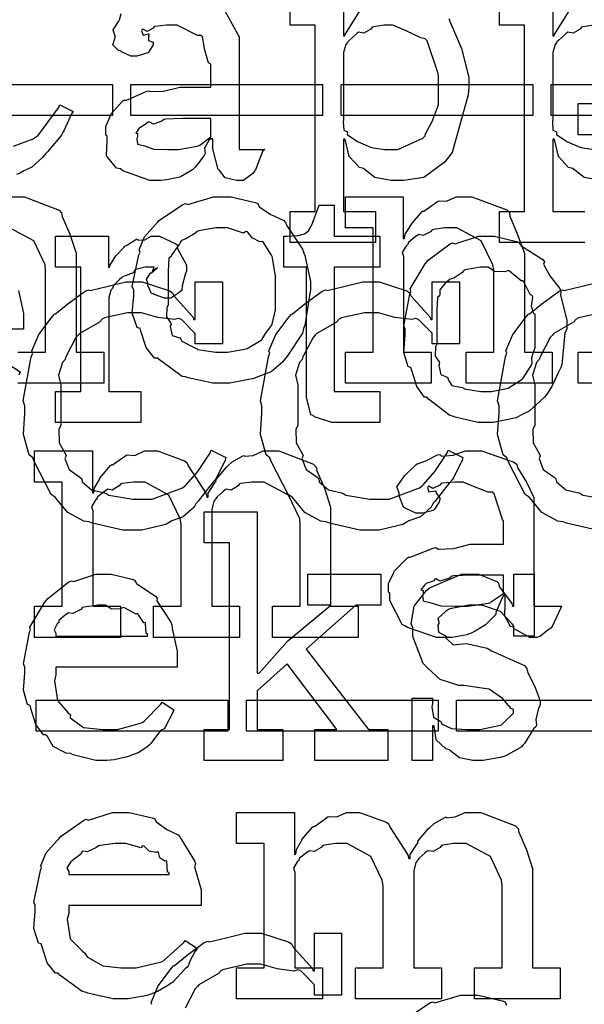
# Model space of a CAD drawing. Extents: x 0 to 8.5, y 0 to 11.
# Tile 13 of 256: x 2.453 to 2.705, y 1.691 to 2.131. Entities that reach past the tile are written whole.
import ezdxf

# ---------------------------------------------------------------- set-up
doc = ezdxf.new("R2010")
doc.units = 0
doc.layers.get('0').update_dxf_attribs({"linetype": 'CONTINUOUS'})

msp = doc.modelspace()

# ---------------------------------------------------------------- linework, layer by layer
at = {"color": 0}
for points in [[(2.64447, 2.13151), (2.64529, 2.1295), (2.65018, 2.11811), (2.65338, 2.10508), (2.65338, 2.10069), (2.65315, 2.09733), (2.64594, 2.0715), (2.64447, 2.06967), (2.64236, 2.067), (2.63336, 2.06039), (2.62424, 2.05903), (2.62125, 2.05903), (2.61876, 2.05903), (2.61139, 2.06039), (2.60726, 2.06358), (2.60628, 2.06446), (2.60449, 2.06489), (2.59999, 2.06976), (2.59847, 2.07622), (2.59804, 2.07747), (2.59739, 2.07747), (2.59739, 2.04514), (2.61171, 2.04514), (2.61171, 2.03125), (2.57351, 2.03125), (2.57351, 2.04514), (2.57351, 2.04514), (2.58479, 2.04514), (2.58479, 2.12847), (2.57351, 2.12847), (2.57351, 2.14236)], [(2.59739, 2.14236), (2.59739, 2.12369), (2.59804, 2.12369), (2.59819, 2.12424), (2.60531, 2.13585)], [(2.70529, 2.03125), (2.6671, 2.03125), (2.6671, 2.04514), (2.6671, 2.04514), (2.67839, 2.04514), (2.67839, 2.12847), (2.6671, 2.12847), (2.6671, 2.14236), (2.69097, 2.14236), (2.69097, 2.12369), (2.69162, 2.12369), (2.69179, 2.12424), (2.69889, 2.13585), (2.69988, 2.13672), (2.69988, 2.13699), (2.70503, 2.13992), (2.71235, 2.14236)], [(2.54454, 2.13465), (2.55067, 2.12321), (2.55067, 2.11936), (2.55067, 2.07292), (2.56218, 2.07292), (2.56114, 2.072), (2.55806, 2.06386), (2.55761, 2.06315), (2.55681, 2.06213), (2.55268, 2.05903), (2.55132, 2.05903), (2.54958, 2.05903), (2.54443, 2.06017), (2.54254, 2.06282), (2.54199, 2.06358), (2.54129, 2.06401), (2.53896, 2.07314), (2.53896, 2.07617), (2.53896, 2.07769), (2.53808, 2.07769), (2.53711, 2.07693), (2.53526, 2.07346), (2.53554, 2.07113), (2.53526, 2.07053), (2.53444, 2.06944), (2.53201, 2.06603), (2.53103, 2.065), (2.53071, 2.06467), (2.52983, 2.06381), (2.52485, 2.06087), (2.52419, 2.06054), (2.52274, 2.06022), (2.51839, 2.05925), (2.5159, 2.05903), (2.51508, 2.05903), (2.51508, 2.05903), (2.51074, 2.05903), (2.49875, 2.06338), (2.49772, 2.06424), (2.49593, 2.06461), (2.49143, 2.06999), (2.49164, 2.07676), (2.49164, 2.079), (2.4911, 2.07932), (2.4911, 2.08317), (2.49306, 2.08768), (2.49337, 2.08832), (2.49317, 2.0886), (2.49875, 2.09463), (2.49946, 2.09506), (2.50006, 2.09483), (2.50939, 2.09896), (2.51053, 2.09918), (2.51053, 2.09896), (2.51633, 2.09879), (2.52414, 2.10069), (2.52681, 2.10069), (2.53808, 2.10069), (2.53808, 2.11111), (2.53706, 2.11165), (2.53537, 2.11724), (2.53429, 2.12321), (2.53353, 2.12392), (2.53213, 2.12392), (2.52306, 2.12847), (2.52007, 2.12847), (2.51824, 2.12847), (2.51324, 2.12793), (2.51269, 2.12782), (2.51226, 2.12711), (2.50956, 2.12565), (2.5076, 2.12668), (2.50726, 2.12651), (2.50726, 2.12631), (2.50706, 2.12592), (2.50776, 2.12403), (2.51025, 2.12457), (2.51053, 2.12435), (2.51014, 2.12392), (2.51025, 2.12158), (2.51226, 2.12093), (2.51226, 2.12067), (2.51221, 2.11968), (2.51025, 2.11643), (2.50987, 2.1161), (2.50846, 2.11572), (2.50493, 2.11458), (2.50379, 2.11458), (2.50228, 2.11458), (2.4981, 2.1166), (2.49772, 2.11697), (2.49675, 2.11708), (2.49419, 2.11963), (2.49533, 2.12289), (2.49533, 2.12392), (2.49517, 2.12392), (2.49436, 2.12636), (2.49696, 2.13032), (2.49729, 2.13086), (2.49718, 2.13092), (2.49799, 2.13368)], [(2.70931, 2.12847), (2.70437, 2.12776), (2.70378, 2.12761), (2.70324, 2.12674), (2.70014, 2.12489), (2.69769, 2.12532), (2.69726, 2.125), (2.6964, 2.12418), (2.69362, 2.12175), (2.69287, 2.12099), (2.69271, 2.12067), (2.69206, 2.11979), (2.69097, 2.11621), (2.69097, 2.11501), (2.69097, 2.08637), (2.69081, 2.08524), (2.69108, 2.0816), (2.69243, 2.08089), (2.69271, 2.08051), (2.69265, 2.07954), (2.69678, 2.07671), (2.69726, 2.07639), (2.69726, 2.07639), (2.70313, 2.07394), (2.70378, 2.07379), (2.70426, 2.07357), (2.70942, 2.07292)], [(2.44988, 2.07433), (2.45861, 2.07764), (2.45985, 2.07856), (2.46072, 2.07904), (2.46994, 2.09147), (2.47049, 2.09289), (2.47657, 2.08985), (2.47575, 2.08886), (2.4725, 2.08154), (2.472, 2.08074), (2.47131, 2.07932), (2.46496, 2.07183), (2.46419, 2.07096), (2.46283, 2.06933), (2.45806, 2.065), (2.45421, 2.06315), (2.45313, 2.0625), (2.45111, 2.06164)], [(2.71235, 2.05903), (2.70497, 2.06039), (2.70085, 2.06358), (2.69988, 2.06446), (2.69808, 2.06489), (2.69358, 2.06976), (2.69206, 2.07622), (2.69162, 2.07747), (2.69097, 2.07747), (2.69097, 2.04514), (2.70529, 2.04514)], [(2.44917, 2.05171), (2.45469, 2.05171), (2.47021, 2.04574), (2.47131, 2.04454), (2.47163, 2.04286), (2.47504, 2.03504), (2.47781, 2.02658), (2.47781, 2.02371), (2.47781, 1.98226), (2.49018, 1.98226), (2.49018, 1.96838), (2.45176, 1.96838)], [(2.45176, 1.98226), (2.46414, 1.98226), (2.46414, 2.01893), (2.46397, 2.02138), (2.45893, 2.03201), (2.44803, 2.03782)], [(2.71072, 1.90267), (2.6971, 1.90576), (2.69558, 1.90636), (2.69331, 1.90674), (2.68614, 1.91064), (2.68143, 1.91624), (2.68039, 1.91743), (2.67865, 1.91863), (2.67101, 1.93332), (2.67042, 1.935), (2.66883, 1.93636), (2.66629, 1.94547), (2.66694, 1.95508), (2.66694, 1.95822), (2.66624, 1.9605), (2.66982, 1.98019), (2.67042, 1.98188), (2.67003, 1.98281), (2.67318, 1.99024), (2.67914, 1.9981), (2.68018, 1.99924), (2.68056, 1.99935), (2.68614, 2.00385), (2.69385, 2.0095), (2.69536, 2.0101), (2.69607, 2.00987), (2.70356, 2.01161), (2.71203, 2.01378)], [(2.45204, 2.00982), (2.45432, 1.99963), (2.45432, 1.99621), (2.45432, 1.99251), (2.40007, 1.99251)], [(2.71283, 1.99989), (2.70253, 1.99756), (2.70144, 1.99707), (2.70025, 1.99571), (2.69146, 1.99067), (2.69081, 1.9899), (2.68978, 1.98882), (2.68528, 1.98014), (2.68494, 1.97906), (2.68375, 1.97771), (2.68192, 1.97194), (2.683, 1.96772), (2.683, 1.96625), (2.683, 1.94954), (2.68213, 1.94792), (2.68224, 1.94168), (2.68494, 1.9369), (2.68539, 1.93587), (2.68485, 1.93479), (2.68668, 1.92974), (2.69157, 1.92643), (2.69233, 1.92567), (2.6926, 1.92426), (2.69678, 1.92068), (2.70253, 1.91938), (2.70361, 1.91894), (2.70443, 1.91835), (2.71517, 1.91656)], [(2.4476, 1.97689), (2.45281, 1.97342), (2.45221, 1.972)], [(2.51172, 1.69065), (2.51133, 1.69157), (2.51449, 1.699), (2.52046, 1.70687), (2.52149, 1.70801), (2.52186, 1.70811), (2.52746, 1.71262), (2.53515, 1.71826), (2.53668, 1.71886), (2.53737, 1.71864), (2.54486, 1.72037), (2.55333, 1.72254), (2.55621, 1.72254), (2.56071, 1.72254), (2.57303, 1.71843), (2.57422, 1.71756), (2.57503, 1.71604), (2.58339, 1.70682), (2.58376, 1.70563), (2.58442, 1.70563), (2.58442, 1.72254), (2.59657, 1.72254), (2.59657, 1.69476), (2.58442, 1.69476), (2.58442, 1.69911), (2.58431, 1.69949), (2.57824, 1.70563), (2.57704, 1.70606), (2.57519, 1.70557), (2.56771, 1.7066), (2.56039, 1.70865), (2.55794, 1.70865), (2.55414, 1.70865), (2.54383, 1.70632), (2.54275, 1.70583), (2.54156, 1.70449), (2.53276, 1.69943), (2.53213, 1.69868), (2.53108, 1.6976), (2.52658, 1.68892)], [(2.62522, 1.68403), (2.63607, 1.69129), (2.63732, 1.69174), (2.63829, 1.69135), (2.64974, 1.69476), (2.6536, 1.69476), (2.65761, 1.69476), (2.6684, 1.69228), (2.66965, 1.69174), (2.67025, 1.69038)]]:
    msp.add_lwpolyline(points, dxfattribs=at)
for points in [[(2.61757, 2.07292), (2.62164, 2.07292), (2.63286, 2.07801), (2.63385, 2.079), (2.63396, 2.07954), (2.63704, 2.08535), (2.63992, 2.09283), (2.63992, 2.09526), (2.63992, 2.10613), (2.63965, 2.10736), (2.63482, 2.12142), (2.63385, 2.1224), (2.63194, 2.12278), (2.62543, 2.12597), (2.61951, 2.12847), (2.61757, 2.12847), (2.61572, 2.12847), (2.61079, 2.12776), (2.61019, 2.12761), (2.60965, 2.12674), (2.60656, 2.12489), (2.60411, 2.12532), (2.60368, 2.125), (2.60281, 2.12418), (2.60004, 2.12175), (2.59928, 2.12099), (2.59912, 2.12067), (2.59847, 2.11979), (2.59739, 2.11621), (2.59739, 2.11501), (2.59739, 2.08637), (2.59722, 2.08524), (2.5975, 2.0816), (2.59885, 2.08089), (2.59912, 2.08051), (2.59907, 2.07954), (2.60319, 2.07671), (2.60368, 2.07639), (2.60368, 2.07639), (2.60954, 2.07394), (2.61019, 2.07379), (2.61068, 2.07357), (2.61583, 2.07292), (2.61757, 2.07292)], [(2.40831, 2.10194), (2.49403, 2.10194), (2.49403, 2.08806), (2.40831, 2.08806), (2.40831, 2.10194)], [(2.50228, 2.10194), (2.588, 2.10194), (2.588, 2.08806), (2.50228, 2.08806), (2.50228, 2.10194)], [(2.59631, 2.10194), (2.68201, 2.10194), (2.68201, 2.08806), (2.59631, 2.08806), (2.59631, 2.10194)], [(2.69026, 2.10194), (2.77599, 2.10194), (2.77599, 2.08806), (2.69026, 2.08806), (2.69026, 2.10194)], [(2.70236, 1.98226), (2.71474, 1.98226), (2.71474, 2.07949), (2.70236, 2.07949), (2.70236, 2.09338), (2.7284, 2.09338), (2.7284, 1.98226), (2.74078, 1.98226), (2.74078, 1.96838), (2.70236, 1.96838), (2.70236, 1.98226)], [(2.52051, 2.07292), (2.5236, 2.07292), (2.53201, 2.07437), (2.53288, 2.07465), (2.53315, 2.07482), (2.53808, 2.07861), (2.53808, 2.07986), (2.53808, 2.08681), (2.5281, 2.08681), (2.52533, 2.08681), (2.51779, 2.08649), (2.51704, 2.08637), (2.51617, 2.08556), (2.51243, 2.08415), (2.51053, 2.08524), (2.5101, 2.08507), (2.50922, 2.08436), (2.50629, 2.08257), (2.5064, 2.0829), (2.5064, 2.0829), (2.50586, 2.08231), (2.5045, 2.08024), (2.50532, 2.07997), (2.50532, 2.07986), (2.50532, 2.07835), (2.50493, 2.07785), (2.50532, 2.07531), (2.50857, 2.07449), (2.50922, 2.07422), (2.50922, 2.07422), (2.51253, 2.07308), (2.5185, 2.07292), (2.52051, 2.07292)], [(2.54308, 1.96838), (2.53901, 1.96838), (2.528, 1.97076), (2.52681, 1.97119), (2.52528, 1.97146), (2.51508, 1.97879), (2.51421, 1.97965), (2.51292, 1.97965), (2.50917, 1.98438), (2.50683, 1.99164), (2.5064, 1.99289), (2.50515, 1.99328), (2.50293, 1.99968), (2.50358, 2.00749), (2.50358, 2.01004), (2.50293, 2.01161), (2.50592, 2.02572), (2.5064, 2.02696), (2.50597, 2.02806), (2.5084, 2.03381), (2.51335, 2.03933), (2.51421, 2.04021), (2.51471, 2.04096), (2.52556, 2.04824), (2.52681, 2.04867), (2.52778, 2.04829), (2.53922, 2.05171), (2.54308, 2.05171), (2.5471, 2.05171), (2.55789, 2.04921), (2.55914, 2.04867), (2.55974, 2.04731), (2.56494, 2.04378), (2.57064, 2.04118), (2.5715, 2.04021), (2.57183, 2.03911), (2.57904, 2.02826), (2.57954, 2.02696), (2.58003, 2.02544), (2.58257, 2.01389), (2.58257, 2.01004), (2.58231, 2.00846), (2.58003, 1.99419), (2.57954, 1.99289), (2.57904, 1.99078), (2.57237, 1.98062), (2.5715, 1.97965), (2.57021, 1.97792), (2.56511, 1.97342), (2.56033, 1.97174), (2.55914, 1.97119), (2.55724, 1.97049), (2.5466, 1.96838), (2.54308, 1.96838)], [(2.59825, 1.98226), (2.61062, 1.98226), (2.61062, 2.03782), (2.59825, 2.03782), (2.59825, 2.05171), (2.62408, 2.05171), (2.62408, 2.03304), (2.62472, 2.03304), (2.62472, 2.03304), (2.625, 2.035), (2.62739, 2.03879), (2.62776, 2.03933), (2.62765, 2.03939), (2.63243, 2.04497), (2.63297, 2.04542), (2.63336, 2.04525), (2.63943, 2.04969), (2.64014, 2.04997), (2.64014, 2.04997), (2.64339, 2.04975), (2.64779, 2.05171), (2.64925, 2.05171), (2.65483, 2.05171), (2.67046, 2.04596), (2.6716, 2.04476), (2.67171, 2.04303), (2.67512, 2.03515), (2.67833, 2.02658), (2.67833, 2.02371), (2.67833, 1.98226), (2.69069, 1.98226), (2.69069, 1.96838), (2.65229, 1.96838), (2.65229, 1.98226), (2.66465, 1.98226), (2.66465, 2.01893), (2.66422, 2.02138), (2.65896, 2.03201), (2.64806, 2.03782), (2.64447, 2.03782), (2.64264, 2.03782), (2.63769, 2.03711), (2.6371, 2.03694), (2.63633, 2.03608), (2.63303, 2.0344), (2.63103, 2.03483), (2.63058, 2.03456), (2.6295, 2.03381), (2.62642, 2.03131), (2.62614, 2.03049), (2.62603, 2.03022), (2.62528, 2.02957), (2.62369, 2.02686), (2.62429, 2.02518), (2.62429, 2.02458), (2.62429, 1.98226), (2.63667, 1.98226), (2.63667, 1.96838), (2.59825, 1.96838), (2.59825, 1.98226)], [(2.59494, 1.95085), (2.59218, 1.95085), (2.58436, 1.9534), (2.58388, 1.95389), (2.58285, 1.95421), (2.58083, 1.96212), (2.58083, 1.96474), (2.58083, 2.02029), (2.57064, 2.02029), (2.57064, 2.03418), (2.57215, 2.03418), (2.57215, 2.03418), (2.57682, 2.0344), (2.57715, 2.0344), (2.57715, 2.0344), (2.57997, 2.03521), (2.58018, 2.03526), (2.58018, 2.03532), (2.58182, 2.03668), (2.58192, 2.03678), (2.58192, 2.03678), (2.5829, 2.03857), (2.58301, 2.03874), (2.58649, 2.04807), (2.59321, 2.04807), (2.59321, 2.03418), (2.61361, 2.03418), (2.61361, 2.02029), (2.59321, 2.02029), (2.59321, 1.96474), (2.61361, 1.96474), (2.61361, 1.95085), (2.61274, 1.95085), (2.61079, 1.95085), (2.61014, 1.95085), (2.609, 1.95085), (2.60639, 1.95085), (2.60558, 1.95085), (2.60428, 1.95085), (2.60135, 1.95085), (2.60038, 1.95085), (2.59901, 1.95085), (2.59592, 1.95085), (2.59494, 1.95085)], [(2.46864, 1.96474), (2.47993, 1.96474), (2.47993, 2.02029), (2.46864, 2.02029), (2.46864, 2.03418), (2.49229, 2.03418), (2.49229, 2.02029), (2.49294, 2.02029), (2.49278, 2.02072), (2.49528, 2.0249), (2.49556, 2.02528), (2.49556, 2.02528), (2.49924, 2.02929), (2.49968, 2.02962), (2.49968, 2.02962), (2.50082, 2.03028), (2.50456, 2.03267), (2.5051, 2.03288), (2.50521, 2.0325), (2.50825, 2.03228), (2.51139, 2.03418), (2.51247, 2.03418), (2.51514, 2.03418), (2.52246, 2.03076), (2.52311, 2.03006), (2.52322, 2.0286), (2.52724, 2.02111), (2.52724, 2.01856), (2.52653, 2.01704), (2.52528, 2.01199), (2.52513, 2.0101), (2.52485, 2.00965), (2.52376, 2.00885), (2.52018, 2.0064), (2.51899, 2.0064), (2.51731, 2.0064), (2.51269, 2.00803), (2.51226, 2.00836), (2.5115, 2.00846), (2.50987, 2.01215), (2.50987, 2.01335), (2.50976, 2.01335), (2.50928, 2.01497), (2.51096, 2.01747), (2.51118, 2.01768), (2.51118, 2.01768), (2.5115, 2.01768), (2.51389, 2.01981), (2.51421, 2.01986), (2.51421, 2.02007), (2.51372, 2.01964), (2.51204, 2.01856), (2.51269, 2.02029), (2.51269, 2.02029), (2.5121, 2.02029), (2.51074, 2.02029), (2.51031, 2.02029), (2.50874, 2.02029), (2.50456, 2.01921), (2.50401, 2.01899), (2.50336, 2.01774), (2.49858, 2.0159), (2.49815, 2.01551), (2.49729, 2.01476), (2.49474, 2.01221), (2.49419, 2.01112), (2.49403, 2.01074), (2.49333, 2.00999), (2.49251, 2.00667), (2.49251, 2.00553), (2.49251, 1.96474), (2.50683, 1.96474), (2.50683, 1.95085), (2.46864, 1.95085), (2.46864, 1.96474)], [(2.54308, 1.98226), (2.54574, 1.98226), (2.55296, 1.98356), (2.55371, 1.98378), (2.55425, 1.98394), (2.5606, 1.98768), (2.56108, 1.98813), (2.56108, 1.98813), (2.56244, 1.99061), (2.56521, 1.99425), (2.56543, 1.99485), (2.56543, 1.99485), (2.56694, 2.00119), (2.56694, 2.00331), (2.56694, 2.01676), (2.56679, 2.01699), (2.56565, 2.02442), (2.56543, 2.02501), (2.56521, 2.02561), (2.56158, 2.03131), (2.56108, 2.03174), (2.56, 2.03162), (2.55658, 2.03342), (2.55447, 2.03608), (2.55371, 2.03629), (2.55274, 2.03554), (2.54546, 2.03782), (2.54308, 2.03782), (2.54031, 2.03782), (2.53276, 2.03657), (2.53201, 2.03629), (2.53088, 2.03532), (2.52692, 2.03288), (2.52501, 2.03217), (2.52462, 2.03174), (2.52408, 2.03065), (2.52051, 2.02567), (2.52029, 2.02501), (2.51921, 2.02431), (2.51899, 2.01867), (2.51899, 2.01676), (2.51899, 2.00331), (2.51839, 2.00222), (2.51818, 1.99804), (2.52007, 1.9955), (2.52029, 1.99485), (2.51986, 1.99382), (2.52078, 1.98975), (2.52414, 1.98867), (2.52462, 1.98813), (2.52507, 1.98719), (2.53125, 1.98406), (2.53201, 1.98378), (2.53207, 1.9834), (2.54031, 1.98226), (2.54308, 1.98226)], [(2.66118, 1.95085), (2.65744, 1.95085), (2.64729, 1.95324), (2.64621, 1.95367), (2.64501, 1.95394), (2.63547, 1.96126), (2.63471, 1.96212), (2.63357, 1.96212), (2.63026, 1.96685), (2.62799, 1.97412), (2.62756, 1.97538), (2.62631, 1.97575), (2.62435, 1.98215), (2.62494, 1.98996), (2.62494, 1.99251), (2.62435, 1.99408), (2.62711, 2.00819), (2.62756, 2.00944), (2.62717, 2.01053), (2.63396, 2.02181), (2.63471, 2.02268), (2.63525, 2.02344), (2.64507, 2.03071), (2.64621, 2.03114), (2.64729, 2.03076), (2.65771, 2.03418), (2.66118, 2.03418), (2.66488, 2.03418), (2.67481, 2.03168), (2.67594, 2.03114), (2.67686, 2.02979), (2.68647, 2.02365), (2.68722, 2.02268), (2.68685, 2.0216), (2.68972, 2.01639), (2.69417, 2.01074), (2.69461, 2.00944), (2.69444, 2.00792), (2.69721, 1.99636), (2.69721, 1.99251), (2.6964, 1.99094), (2.69504, 1.97667), (2.69461, 1.97538), (2.69358, 1.97331), (2.69054, 1.96696), (2.68799, 1.96311), (2.68722, 1.96212), (2.68554, 1.96056), (2.68039, 1.95589), (2.67703, 1.95421), (2.67594, 1.95367), (2.67458, 1.95296), (2.6645, 1.95085), (2.66118, 1.95085)], [(2.66118, 1.96474), (2.66363, 1.96474), (2.67025, 1.96604), (2.67096, 1.96625), (2.67096, 1.96625), (2.67725, 1.97017), (2.67768, 1.9706), (2.67779, 1.97065), (2.68158, 1.97672), (2.68181, 1.97732), (2.68181, 1.97732), (2.68169, 1.97982), (2.68311, 1.98432), (2.68311, 1.98579), (2.68311, 1.99924), (2.68251, 1.9994), (2.68153, 2.00271), (2.68201, 2.00689), (2.68181, 2.00749), (2.68087, 2.00808), (2.67811, 2.01378), (2.67768, 2.01421), (2.67686, 2.01411), (2.6716, 2.01856), (2.67096, 2.01878), (2.66971, 2.01818), (2.66499, 2.01839), (2.66211, 2.02029), (2.66118, 2.02029), (2.65869, 2.02029), (2.65186, 2.01904), (2.65121, 2.01878), (2.65028, 2.01774), (2.64671, 2.01535), (2.64464, 2.01471), (2.64426, 2.01421), (2.64318, 2.0134), (2.6404, 2.01014), (2.64051, 2.00808), (2.64035, 2.00749), (2.63943, 2.00678), (2.63906, 2.00114), (2.63906, 1.99924), (2.63906, 1.98579), (2.63851, 1.98465), (2.63846, 1.98053), (2.64014, 1.97797), (2.64035, 1.97732), (2.64003, 1.97624), (2.6409, 1.97222), (2.64382, 1.97114), (2.64426, 1.9706), (2.64399, 1.97021), (2.64583, 1.96739), (2.6505, 1.96653), (2.65121, 1.96625), (2.65142, 1.96588), (2.65875, 1.96474), (2.66118, 1.96474)], [(2.50375, 1.90267), (2.49869, 1.90267), (2.48508, 1.90576), (2.48356, 1.90636), (2.48128, 1.90674), (2.47412, 1.91064), (2.4694, 1.91624), (2.46838, 1.91743), (2.46664, 1.91863), (2.45899, 1.93332), (2.45839, 1.935), (2.45682, 1.93636), (2.45426, 1.94547), (2.45492, 1.95508), (2.45492, 1.95822), (2.45421, 1.9605), (2.45779, 1.98019), (2.45839, 1.98188), (2.45801, 1.98281), (2.46115, 1.99024), (2.46712, 1.9981), (2.46815, 1.99924), (2.46853, 1.99935), (2.47412, 2.00385), (2.48182, 2.0095), (2.48335, 2.0101), (2.48406, 2.00987), (2.49154, 2.01161), (2.5, 2.01378), (2.50288, 2.01378), (2.50738, 2.01378), (2.51969, 2.00965), (2.52089, 2.00879), (2.52171, 2.00726), (2.53006, 1.99804), (2.53043, 1.99685), (2.53108, 1.99685), (2.53108, 2.01378), (2.54324, 2.01378), (2.54324, 1.986), (2.53108, 1.986), (2.53108, 1.99035), (2.53097, 1.99072), (2.5249, 1.99685), (2.52371, 1.99729), (2.52186, 1.99681), (2.51438, 1.99783), (2.50706, 1.99989), (2.50461, 1.99989), (2.50082, 1.99989), (2.4905, 1.99756), (2.48942, 1.99707), (2.48822, 1.99571), (2.47944, 1.99067), (2.47879, 1.9899), (2.47775, 1.98882), (2.47325, 1.98014), (2.47293, 1.97906), (2.47174, 1.97771), (2.46989, 1.97194), (2.47097, 1.96772), (2.47097, 1.96625), (2.47097, 1.94954), (2.47011, 1.94792), (2.47021, 1.94168), (2.47293, 1.9369), (2.47336, 1.93587), (2.47282, 1.93479), (2.47467, 1.92974), (2.47954, 1.92643), (2.48031, 1.92567), (2.48058, 1.92426), (2.48475, 1.92068), (2.4905, 1.91938), (2.4916, 1.91894), (2.4924, 1.91835), (2.50315, 1.91656), (2.50678, 1.91656), (2.51178, 1.91656), (2.52539, 1.92165), (2.52675, 1.92264), (2.52718, 1.92318), (2.53228, 1.92899), (2.53765, 1.9369), (2.53825, 1.93847), (2.54476, 1.93522), (2.54443, 1.93403), (2.54053, 1.92611), (2.53999, 1.92524), (2.53863, 1.92372), (2.53494, 1.91894), (2.53239, 1.91569), (2.53153, 1.91482), (2.53054, 1.91303), (2.52576, 1.90864), (2.52056, 1.90679), (2.51938, 1.90614), (2.5179, 1.90528), (2.50726, 1.90267), (2.50375, 1.90267)], [(2.60975, 1.90267), (2.60471, 1.90267), (2.5911, 1.90576), (2.58957, 1.90636), (2.58729, 1.90674), (2.58014, 1.91064), (2.57542, 1.91624), (2.57437, 1.91743), (2.57264, 1.91863), (2.565, 1.93332), (2.5644, 1.935), (2.56282, 1.93636), (2.56028, 1.94547), (2.56093, 1.95508), (2.56093, 1.95822), (2.56022, 1.9605), (2.56381, 1.98019), (2.5644, 1.98188), (2.56401, 1.98281), (2.56717, 1.99024), (2.57314, 1.9981), (2.57417, 1.99924), (2.57454, 1.99935), (2.58014, 2.00385), (2.58783, 2.0095), (2.58936, 2.0101), (2.59006, 2.00987), (2.59754, 2.01161), (2.60601, 2.01378), (2.60889, 2.01378), (2.61339, 2.01378), (2.62571, 2.00965), (2.6269, 2.00879), (2.62771, 2.00726), (2.63607, 1.99804), (2.63644, 1.99685), (2.6371, 1.99685), (2.6371, 2.01378), (2.64925, 2.01378), (2.64925, 1.986), (2.6371, 1.986), (2.6371, 1.99035), (2.63699, 1.99072), (2.63092, 1.99685), (2.62972, 1.99729), (2.62788, 1.99681), (2.62039, 1.99783), (2.61307, 1.99989), (2.61062, 1.99989), (2.60682, 1.99989), (2.59651, 1.99756), (2.59543, 1.99707), (2.59424, 1.99571), (2.58544, 1.99067), (2.58479, 1.9899), (2.58376, 1.98882), (2.57926, 1.98014), (2.57894, 1.97906), (2.57775, 1.97771), (2.5759, 1.97194), (2.57699, 1.96772), (2.57699, 1.96625), (2.57699, 1.94954), (2.57611, 1.94792), (2.57622, 1.94168), (2.57894, 1.9369), (2.57937, 1.93587), (2.57883, 1.93479), (2.58068, 1.92974), (2.58556, 1.92643), (2.58632, 1.92567), (2.58658, 1.92426), (2.59076, 1.92068), (2.59651, 1.91938), (2.5976, 1.91894), (2.59842, 1.91835), (2.60915, 1.91656), (2.61279, 1.91656), (2.61778, 1.91656), (2.6314, 1.92165), (2.63276, 1.92264), (2.63319, 1.92318), (2.63829, 1.92899), (2.64367, 1.9369), (2.64426, 1.93847), (2.65076, 1.93522), (2.65044, 1.93403), (2.64654, 1.92611), (2.646, 1.92524), (2.64464, 1.92372), (2.64094, 1.91894), (2.6384, 1.91569), (2.63753, 1.91482), (2.63656, 1.91303), (2.63178, 1.90864), (2.62657, 1.90679), (2.62537, 1.90614), (2.62392, 1.90528), (2.61328, 1.90267), (2.60975, 1.90267)], [(2.45925, 1.86865), (2.47163, 1.86865), (2.47163, 1.92421), (2.45925, 1.92421), (2.45925, 1.9381), (2.48508, 1.9381), (2.48508, 1.91943), (2.48574, 1.91943), (2.48574, 1.91943), (2.486, 1.92156), (2.48822, 1.9254), (2.48856, 1.92594), (2.4885, 1.926), (2.49322, 1.93158), (2.49376, 1.93201), (2.49414, 1.93186), (2.50006, 1.93614), (2.50071, 1.93636), (2.50071, 1.93631), (2.50401, 1.93614), (2.50836, 1.9381), (2.50982, 1.9381), (2.51421, 1.9381), (2.52632, 1.93375), (2.5274, 1.93289), (2.52789, 1.93138), (2.53586, 1.91922), (2.53629, 1.91749), (2.53694, 1.91749), (2.53694, 1.91928), (2.54004, 1.9241), (2.54042, 1.92464), (2.54025, 1.92524), (2.54508, 1.93087), (2.54563, 1.93138), (2.54563, 1.93138), (2.54764, 1.93321), (2.55231, 1.93587), (2.553, 1.93614), (2.55317, 1.93576), (2.55701, 1.93614), (2.56147, 1.9381), (2.56299, 1.9381), (2.56853, 1.9381), (2.58404, 1.93213), (2.58512, 1.93093), (2.58544, 1.92925), (2.58886, 1.92144), (2.59164, 1.91297), (2.59164, 1.9101), (2.59164, 1.86865), (2.604, 1.86865), (2.604, 1.85476), (2.5656, 1.85476), (2.5656, 1.86865), (2.57796, 1.86865), (2.57796, 1.90533), (2.57781, 1.90776), (2.57275, 1.9184), (2.56185, 1.92421), (2.55821, 1.92421), (2.55638, 1.92421), (2.55143, 1.9235), (2.55083, 1.92333), (2.55024, 1.92247), (2.54715, 1.92063), (2.54497, 1.92101), (2.54454, 1.92074), (2.54363, 1.91997), (2.54085, 1.91764), (2.54036, 1.91689), (2.54021, 1.91661), (2.53939, 1.91569), (2.53847, 1.912), (2.53847, 1.91075), (2.53847, 1.86865), (2.55083, 1.86865), (2.55083, 1.85476), (2.51243, 1.85476), (2.51243, 1.86865), (2.52479, 1.86865), (2.52479, 1.90533), (2.52442, 1.90776), (2.51932, 1.9184), (2.50874, 1.92421), (2.50526, 1.92421), (2.50342, 1.92421), (2.49843, 1.9235), (2.49789, 1.92333), (2.49713, 1.92247), (2.49388, 1.92063), (2.49197, 1.92101), (2.4916, 1.92074), (2.4905, 1.91997), (2.48742, 1.91764), (2.48714, 1.91683), (2.48703, 1.91661), (2.48628, 1.91596), (2.48469, 1.91319), (2.48529, 1.9114), (2.48529, 1.91075), (2.48529, 1.86865), (2.49767, 1.86865), (2.49767, 1.85476), (2.45925, 1.85476), (2.45925, 1.86865)], [(2.64372, 1.85476), (2.639, 1.85476), (2.62597, 1.8591), (2.62483, 1.85997), (2.62358, 1.86046), (2.61811, 1.87121), (2.61811, 1.87472), (2.61757, 1.875), (2.61751, 1.8789), (2.61974, 1.8834), (2.62007, 1.88406), (2.61996, 1.88417), (2.62603, 1.89035), (2.62679, 1.89079), (2.62728, 1.89057), (2.63747, 1.89469), (2.63872, 1.89492), (2.63986, 1.89415), (2.64671, 1.89453), (2.65403, 1.89643), (2.65653, 1.89643), (2.66889, 1.89643), (2.66889, 1.90685), (2.66857, 1.90739), (2.66471, 1.91894), (2.6639, 1.91965), (2.66206, 1.91965), (2.65625, 1.92193), (2.65088, 1.92421), (2.64914, 1.92421), (2.64714, 1.92421), (2.64171, 1.92367), (2.64111, 1.92356), (2.64046, 1.92279), (2.63732, 1.92139), (2.63558, 1.92242), (2.63525, 1.92225), (2.63525, 1.92204), (2.63499, 1.92171), (2.63553, 1.91976), (2.6384, 1.92031), (2.63872, 1.92008), (2.63889, 1.91917), (2.64046, 1.9171), (2.64046, 1.91639), (2.64019, 1.91542), (2.63829, 1.91217), (2.63786, 1.91183), (2.63743, 1.91146), (2.63286, 1.91032), (2.63135, 1.91032), (2.62972, 1.91032), (2.62528, 1.91233), (2.62483, 1.91271), (2.62429, 1.91292), (2.62224, 1.91797), (2.62224, 1.91965), (2.62207, 1.91965), (2.62121, 1.9221), (2.62403, 1.92606), (2.6244, 1.9266), (2.62468, 1.92697), (2.62983, 1.93201), (2.63049, 1.93246), (2.63049, 1.9324), (2.63417, 1.93375), (2.63949, 1.93636), (2.64046, 1.93658), (2.64117, 1.93582), (2.64638, 1.93619), (2.65201, 1.9381), (2.65392, 1.9381), (2.65918, 1.9381), (2.67367, 1.93306), (2.67497, 1.93201), (2.6754, 1.93039), (2.67942, 1.92389), (2.68257, 1.91732), (2.68257, 1.9151), (2.68257, 1.86865), (2.69493, 1.86865), (2.6945, 1.86774), (2.69065, 1.8596), (2.69015, 1.85889), (2.68896, 1.85807), (2.68554, 1.85531), (2.68375, 1.85476), (2.68321, 1.85476), (2.68072, 1.85476), (2.67378, 1.85856), (2.67324, 1.85932), (2.67204, 1.85969), (2.6696, 1.86431), (2.66976, 1.87001), (2.66976, 1.8719), (2.66976, 1.87343), (2.66889, 1.87343), (2.66835, 1.87244), (2.66596, 1.86686), (2.66564, 1.86626), (2.66531, 1.86481), (2.66135, 1.86083), (2.66086, 1.8604), (2.65972, 1.85969), (2.65631, 1.85747), (2.65419, 1.85656), (2.65349, 1.85628), (2.65261, 1.8559), (2.64594, 1.85476), (2.64372, 1.85476)], [(2.53515, 1.81364), (2.54644, 1.81364), (2.54644, 1.89697), (2.53515, 1.89697), (2.53515, 1.91086), (2.55881, 1.91086), (2.55881, 1.83882), (2.55968, 1.83882), (2.57249, 1.85314), (2.59179, 1.86919), (2.58137, 1.86919), (2.58137, 1.88308), (2.61415, 1.88308), (2.61415, 1.86919), (2.60286, 1.86919), (2.58074, 1.84944), (2.60851, 1.81364), (2.61719, 1.81364), (2.61719, 1.79975), (2.58464, 1.79975), (2.58464, 1.81364), (2.5944, 1.81364), (2.57226, 1.84293), (2.55881, 1.83078), (2.55881, 1.81364), (2.57032, 1.81364), (2.57032, 1.79975), (2.53515, 1.79975), (2.53515, 1.81364)], [(2.49046, 1.79975), (2.48671, 1.79975), (2.47657, 1.80231), (2.47547, 1.80279), (2.47342, 1.803), (2.46756, 1.80604), (2.46496, 1.81039), (2.46419, 1.81125), (2.46322, 1.81119), (2.45985, 1.81581), (2.45763, 1.82303), (2.45725, 1.82428), (2.45606, 1.82471), (2.45426, 1.83117), (2.45486, 1.83886), (2.45486, 1.84142), (2.45426, 1.84299), (2.45703, 1.8571), (2.45747, 1.85835), (2.45708, 1.85938), (2.46386, 1.8705), (2.46463, 1.87136), (2.46517, 1.87213), (2.47461, 1.87956), (2.47569, 1.88004), (2.47678, 1.87967), (2.48671, 1.88308), (2.49001, 1.88308), (2.49349, 1.88308), (2.50288, 1.88075), (2.5039, 1.88026), (2.50489, 1.8789), (2.5134, 1.8731), (2.51411, 1.87224), (2.51394, 1.87115), (2.52024, 1.86149), (2.52061, 1.86029), (2.52072, 1.85872), (2.523, 1.84853), (2.523, 1.84511), (2.523, 1.84142), (2.46875, 1.84142), (2.46875, 1.83794), (2.46815, 1.83529), (2.46946, 1.82656), (2.47418, 1.82124), (2.47526, 1.82015), (2.47521, 1.81879), (2.48113, 1.81446), (2.48975, 1.81364), (2.49262, 1.81364), (2.49636, 1.81364), (2.50663, 1.81635), (2.5076, 1.81689), (2.50819, 1.81722), (2.51574, 1.82493), (2.51628, 1.82579), (2.52149, 1.82232), (2.52089, 1.8209), (2.51758, 1.81456), (2.51714, 1.81386), (2.51557, 1.81315), (2.51129, 1.80724), (2.51064, 1.80669), (2.5095, 1.80572), (2.50564, 1.80306), (2.50261, 1.80203), (2.50174, 1.80171), (2.5, 1.80126), (2.49485, 1.80003), (2.49154, 1.79975), (2.49046, 1.79975)], [(2.65733, 1.79975), (2.65528, 1.79975), (2.64925, 1.80094), (2.64561, 1.80376), (2.64475, 1.80453), (2.64312, 1.8049), (2.63889, 1.80897), (2.63807, 1.81418), (2.63781, 1.81515), (2.63715, 1.81515), (2.63715, 1.79975), (2.62804, 1.79975), (2.62804, 1.82753), (2.63715, 1.82753), (2.63715, 1.82514), (2.63683, 1.82374), (2.63758, 1.81901), (2.64057, 1.81722), (2.64128, 1.81668), (2.64122, 1.81608), (2.64567, 1.81401), (2.65261, 1.81364), (2.65494, 1.81364), (2.65831, 1.81364), (2.66758, 1.81549), (2.6684, 1.81581), (2.66857, 1.81603), (2.67339, 1.8209), (2.67339, 1.82254), (2.67231, 1.82303), (2.66851, 1.82747), (2.66249, 1.8316), (2.66037, 1.83188), (2.65126, 1.83317), (2.64893, 1.83317), (2.64063, 1.83599), (2.63504, 1.84104), (2.63411, 1.84207), (2.63303, 1.8431), (2.62847, 1.85519), (2.62847, 1.85921), (2.62765, 1.86079), (2.62901, 1.86876), (2.63444, 1.87576), (2.63564, 1.87679), (2.63656, 1.87722), (2.65018, 1.88308), (2.65474, 1.88308), (2.65771, 1.88308), (2.6659, 1.87967), (2.66667, 1.87896), (2.66694, 1.8775), (2.67269, 1.86985), (2.67296, 1.86876), (2.67361, 1.86876), (2.67361, 1.88308), (2.68272, 1.88308), (2.68272, 1.85531), (2.67361, 1.85531), (2.67361, 1.85986), (2.67253, 1.86106), (2.66764, 1.86632), (2.65924, 1.86919), (2.65647, 1.86919), (2.65343, 1.86919), (2.64501, 1.86757), (2.64432, 1.86724), (2.64307, 1.86632), (2.6396, 1.86322), (2.63997, 1.86154), (2.63997, 1.86094), (2.63954, 1.86025), (2.63992, 1.85704), (2.64285, 1.85553), (2.64344, 1.85508), (2.64328, 1.85433), (2.64638, 1.85135), (2.65218, 1.852), (2.65321, 1.85183), (2.66168, 1.84987), (2.66351, 1.84874), (2.67828, 1.84224), (2.67925, 1.84119), (2.67985, 1.83908), (2.68317, 1.83231), (2.68533, 1.82644), (2.68533, 1.82449), (2.68457, 1.82308), (2.68343, 1.81808), (2.68365, 1.81543), (2.68338, 1.81472), (2.68229, 1.81392), (2.67833, 1.80729), (2.67774, 1.80669), (2.67686, 1.80561), (2.66992, 1.80181), (2.66906, 1.80149), (2.66749, 1.80106), (2.65983, 1.79975), (2.65733, 1.79975)], [(2.64958, 1.86865), (2.653, 1.86865), (2.66228, 1.87011), (2.66325, 1.87039), (2.66319, 1.87056), (2.66889, 1.87435), (2.66889, 1.8756), (2.66889, 1.88254), (2.65804, 1.88254), (2.655, 1.88254), (2.64671, 1.88222), (2.64589, 1.88211), (2.64481, 1.88124), (2.64051, 1.87989), (2.63872, 1.88097), (2.63829, 1.88081), (2.63792, 1.87999), (2.63439, 1.87885), (2.63417, 1.87864), (2.63357, 1.87804), (2.632, 1.87597), (2.63308, 1.87571), (2.63308, 1.8756), (2.63308, 1.87408), (2.63271, 1.87364), (2.63297, 1.87104), (2.63667, 1.87022), (2.63743, 1.86996), (2.63743, 1.86996), (2.6409, 1.86882), (2.6474, 1.86865), (2.64958, 1.86865)], [(2.46875, 1.85531), (2.50976, 1.85531), (2.50976, 1.85618), (2.50922, 1.85661), (2.50885, 1.861), (2.50868, 1.86139), (2.50803, 1.86128), (2.50543, 1.86524), (2.50499, 1.8655), (2.50461, 1.86513), (2.49951, 1.868), (2.49892, 1.86811), (2.49789, 1.86746), (2.49365, 1.86735), (2.49089, 1.86919), (2.49001, 1.86919), (2.48768, 1.86919), (2.48133, 1.86833), (2.48068, 1.86811), (2.47987, 1.86724), (2.4764, 1.86546), (2.47439, 1.86578), (2.47396, 1.8655), (2.47299, 1.86475), (2.47011, 1.86236), (2.47011, 1.8616), (2.47006, 1.86139), (2.46935, 1.86074), (2.46799, 1.85813), (2.46875, 1.85667), (2.46875, 1.85618), (2.46875, 1.85531)], [(2.45996, 1.82671), (2.54568, 1.82671), (2.54568, 1.81282), (2.45996, 1.81282), (2.45996, 1.82671)], [(2.55399, 1.82671), (2.63971, 1.82671), (2.63971, 1.81282), (2.55399, 1.81282), (2.55399, 1.82671)], [(2.64794, 1.82671), (2.73367, 1.82671), (2.73367, 1.81282), (2.64794, 1.81282), (2.64794, 1.82671)], [(2.49843, 1.69314), (2.49431, 1.69314), (2.48313, 1.69569), (2.48193, 1.69618), (2.48053, 1.69646), (2.4706, 1.70378), (2.46978, 1.70464), (2.46858, 1.70458), (2.46485, 1.70921), (2.46263, 1.71642), (2.46218, 1.71767), (2.46094, 1.71804), (2.45893, 1.72456), (2.45958, 1.73226), (2.45958, 1.73481), (2.45893, 1.73639), (2.46192, 1.75049), (2.4624, 1.75174), (2.46197, 1.75276), (2.46442, 1.7584), (2.46935, 1.76389), (2.47021, 1.76476), (2.47071, 1.76551), (2.48118, 1.77294), (2.48236, 1.77344), (2.48335, 1.77306), (2.49414, 1.77647), (2.49778, 1.77647), (2.50157, 1.77647), (2.51183, 1.77414), (2.51297, 1.77365), (2.51361, 1.77229), (2.51844, 1.76888), (2.52349, 1.7665), (2.52425, 1.76563), (2.52474, 1.76454), (2.53076, 1.75489), (2.53119, 1.75369), (2.53082, 1.75211), (2.53381, 1.74192), (2.53381, 1.7385), (2.53381, 1.73481), (2.47456, 1.73481), (2.47456, 1.73133), (2.47385, 1.72874), (2.47521, 1.71994), (2.48053, 1.71463), (2.48172, 1.71354), (2.48275, 1.71192), (2.48975, 1.70785), (2.49789, 1.70703), (2.5006, 1.70703), (2.50472, 1.70703), (2.51606, 1.70975), (2.51708, 1.71029), (2.51731, 1.71061), (2.52604, 1.71832), (2.52664, 1.71918), (2.53207, 1.71571), (2.53108, 1.71451), (2.52881, 1.71035), (2.52794, 1.7079), (2.5275, 1.70725), (2.52653, 1.70654), (2.52106, 1.70063), (2.52035, 1.70008), (2.51882, 1.69917), (2.51426, 1.69646), (2.51167, 1.69542), (2.51079, 1.6951), (2.5096, 1.69461), (2.50119, 1.69314), (2.49843, 1.69314)], [(2.54958, 1.70703), (2.56196, 1.70703), (2.56196, 1.76258), (2.54958, 1.76258), (2.54958, 1.77647), (2.57542, 1.77647), (2.57542, 1.75782), (2.57607, 1.75782), (2.57607, 1.75782), (2.57633, 1.75993), (2.57856, 1.76378), (2.57889, 1.76432), (2.57883, 1.76438), (2.58356, 1.76997), (2.5841, 1.7704), (2.58447, 1.77024), (2.59039, 1.77453), (2.59104, 1.77474), (2.59104, 1.77468), (2.59435, 1.77453), (2.59868, 1.77647), (2.60015, 1.77647), (2.60454, 1.77647), (2.61664, 1.77214), (2.61774, 1.77126), (2.61822, 1.76975), (2.62619, 1.7576), (2.62663, 1.75586), (2.62728, 1.75586), (2.62728, 1.75765), (2.63037, 1.76247), (2.63075, 1.76303), (2.63058, 1.76361), (2.63542, 1.76926), (2.63596, 1.76975), (2.63596, 1.76975), (2.63797, 1.7716), (2.64264, 1.77425), (2.64333, 1.77453), (2.6435, 1.77414), (2.64735, 1.77453), (2.65181, 1.77647), (2.65332, 1.77647), (2.65886, 1.77647), (2.67437, 1.77051), (2.67546, 1.76932), (2.67578, 1.76764), (2.67919, 1.75982), (2.68197, 1.75136), (2.68197, 1.74849), (2.68197, 1.70703), (2.69433, 1.70703), (2.69433, 1.69314), (2.65593, 1.69314), (2.65593, 1.70703), (2.66829, 1.70703), (2.66829, 1.74371), (2.66812, 1.74615), (2.66308, 1.75678), (2.65218, 1.76258), (2.64854, 1.76258), (2.64671, 1.76258), (2.64176, 1.76188), (2.64117, 1.76172), (2.64057, 1.76085), (2.63747, 1.759), (2.63531, 1.75939), (2.63487, 1.75911), (2.63396, 1.75836), (2.63118, 1.75603), (2.63069, 1.75526), (2.63053, 1.75499), (2.62972, 1.75407), (2.62879, 1.75038), (2.62879, 1.74914), (2.62879, 1.70703), (2.64117, 1.70703), (2.64117, 1.69314), (2.60275, 1.69314), (2.60275, 1.70703), (2.61513, 1.70703), (2.61513, 1.74371), (2.61475, 1.74615), (2.60965, 1.75678), (2.59907, 1.76258), (2.5956, 1.76258), (2.59375, 1.76258), (2.58876, 1.76188), (2.58822, 1.76172), (2.58746, 1.76085), (2.58421, 1.759), (2.58231, 1.75939), (2.58192, 1.75911), (2.58083, 1.75836), (2.57775, 1.75603), (2.57747, 1.75521), (2.57736, 1.75499), (2.57661, 1.75435), (2.57503, 1.75157), (2.57563, 1.74978), (2.57563, 1.74914), (2.57563, 1.70703), (2.588, 1.70703), (2.588, 1.69314), (2.54958, 1.69314), (2.54958, 1.70703)], [(2.47456, 1.74869), (2.51947, 1.74869), (2.51947, 1.74957), (2.51872, 1.74983), (2.51839, 1.75439), (2.51818, 1.75478), (2.51747, 1.75472), (2.51531, 1.75624), (2.51471, 1.75863), (2.51426, 1.7589), (2.51357, 1.75851), (2.51042, 1.75917), (2.50819, 1.76139), (2.50754, 1.7615), (2.50683, 1.76064), (2.5, 1.76258), (2.49778, 1.76258), (2.49528, 1.76258), (2.4885, 1.76172), (2.48779, 1.7615), (2.48671, 1.76064), (2.48275, 1.75885), (2.48085, 1.75917), (2.48042, 1.7589), (2.47987, 1.75776), (2.47629, 1.75521), (2.47607, 1.75478), (2.47532, 1.75418), (2.47364, 1.75151), (2.47456, 1.75006), (2.47456, 1.74957), (2.47456, 1.74869)]]:
    msp.add_lwpolyline(points, close=True, dxfattribs=at)

doc.saveas('drawing.dxf')
